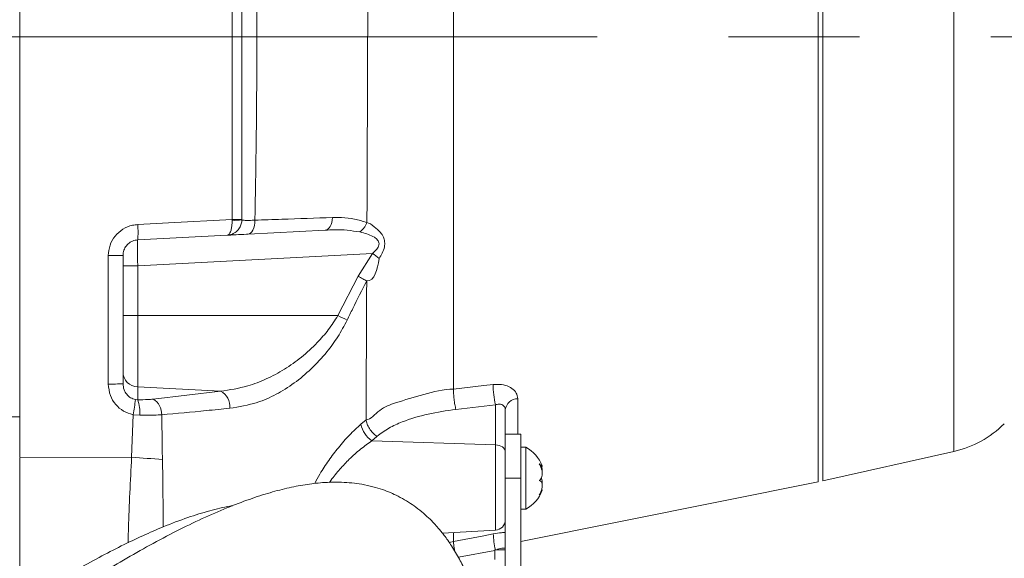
# Model space of a CAD drawing. Header units: millimetres. Extents: x 0 to 8410, y 0 to 5940.
# Tile 65 of 256: x 1617 to 1808, y 3047 to 3151. Entities that reach past the tile are written whole.
import ezdxf

# ---------------------------------------------------------------- set-up
doc = ezdxf.new("R2010")
doc.units = ezdxf.units.MM
doc.header["$LTSCALE"] = 10
doc.linetypes.add('CENTERX2', pattern=[20.32, 12.7, -2.54, 2.54, -2.54])
doc.styles.add('SLDTEXTSTYLE0', font='TXT', dxfattribs={"width": 0.605})
doc.dimstyles.new('SLDDIMSTYLE0', dxfattribs={"dimtxt": 50, "dimasz": 50, "dimexe": 0, "dimexo": 0.0625, "dimgap": 12.5, "dimtad": 1, "dimtoh": 1, "dimdec": 1, "dimrnd": 1e-09, "dimzin": 12, "dimdsep": 46, "dimtxsty": 'SLDTEXTSTYLE0', "dimsah": 1, "dimcen": 0.09, "dimadec": 0, "dimazin": 0, "dimtfac": 1, "dimtofl": 0, "dimtmove": 0, "dimatfit": 3, "dimfxl": 1, "dimfrac": 2, "dimtolj": 1, "dimtzin": 12, "dimarcsym": 0})

# ---------------------------------------------------------------- blocks, each defined once
blk = doc.blocks.new('*D4')
at = {"color": 7, "linetype": 'Continuous', "lineweight": 0}
for p, q in [((1441.19, 2973.04), (1441.19, 3462.48)), ((2711.19, 3148.04), (2711.19, 3462.48)), ((2711.19, 3447.48), (1441.19, 3447.48))]:
    blk.add_line(p, q, dxfattribs=at)
for points in [[(1441.19, 3447.48), (1491.19, 3439.98), (1491.19, 3454.98)], [(2711.19, 3447.48), (2661.19, 3454.98), (2661.19, 3439.98)]]:
    blk.add_solid(points, dxfattribs=at)
at = {"color": 7, "linetype": 'Continuous', "lineweight": 0, "insert": (1999.81, 3511.93), "char_height": 50, "attachment_point": 1, "style": 'SLDTEXTSTYLE0'}
blk.add_mtext('1270', dxfattribs=at)

msp = doc.modelspace()

# ---------------------------------------------------------------- linework, layer by layer
at = {"color": 7, "linetype": 'Continuous', "lineweight": 0}
for p, q in [((1771.790761, 3234.23259), (1771.790761, 3061.843917)), ((1772.690792, 3062.044785), (1772.690792, 3234.02147)), ((1617.190797, 3198.030874), (1617.190797, 3080.098555)), ((1660.19078, 3181.95121), (1660.19078, 3112.637922)), ((1660.19078, 3112.637922), (1660.19078, 3112.597034)), ((1657.347787, 3109.601185), (1640.03377, 3108.693764)), ((1676.347423, 3110.596821), (1661.395866, 3109.813258)), ((1637.190778, 3105.697915), (1637.190778, 3080.826208)), ((1617.190797, 3080.098555), (1617.190797, 3074.417755)), ((1711.190779, 3075.818107), (1711.190779, 3069.693014)), ((1617.190797, 3074.417755), (1617.190797, 3066.663191)), ((1714.1908, 3071.044728), (1711.190779, 3071.044728)), ((1714.1908, 3071.044728), (1714.1908, 3062.544748)), ((1711.190779, 3069.693014), (1711.190779, 3062.544748)), ((1715.190787, 3068.54479), (1714.1908, 3068.54479)), ((1715.190787, 3056.544706), (1715.190787, 3068.54479)), ((1772.690792, 3062.044785), (1798.020203, 3067.706511)), ((1617.190797, 3066.564009), (1617.190797, 3038.018868)), ((1718.013365, 3064.816162), (1718.335438, 3064.816162)), ((1711.190779, 3062.544748), (1711.190779, 3016.564176)), ((1714.1908, 3062.544748), (1714.1908, 2980.544731)), ((1714.1908, 3050.27239), (1771.790761, 3061.843917)), ((1714.1908, 3056.544706), (1715.190787, 3056.544706)), ((1699.009944, 3051.906392), (1709.29547, 3052.445457)), ((1711.190779, 3048.679278), (1709.190775, 3048.679278)), ((1709.190775, 3046.81091), (1709.190775, 3048.679278))]:
    msp.add_line(p, q, dxfattribs=at)
at = {"color": 8, "linetype": 'Continuous', "lineweight": 0}
for p, q in [((1798.020203, 3067.706511), (1798.020203, 3228.38299)), ((1658.295471, 3112.620399), (1658.295471, 3181.968019)), ((1658.295471, 3112.620399), (1658.299584, 3112.497971)), ((1634.347785, 3080.77626), (1634.347785, 3105.666444)), ((1685.473788, 3106.082008), (1640.03377, 3103.700564)), ((1682.688642, 3101.659581), (1685.473788, 3106.082008)), ((1640.03377, 3103.700564), (1637.190778, 3103.700564)), ((1640.03377, 3103.700564), (1640.03377, 3094.04473)), ((1678.797115, 3094.04473), (1682.686705, 3101.660654)), ((1640.03377, 3094.04473), (1637.190778, 3094.04473)), ((1640.03377, 3094.04473), (1640.03377, 3080.205009)), ((1678.797115, 3094.04473), (1640.03377, 3094.04473)), ((1640.03377, 3080.205009), (1640.03377, 3077.72927)), ((1656.07186, 3079.382822), (1640.03377, 3080.205009)), ((1643.01746, 3077.850029), (1656.07186, 3079.382822)), ((1639.582742, 3077.768252), (1640.03377, 3077.72927)), ((1709.29547, 3076.759622), (1701.62465, 3075.859711)), ((1709.29547, 3068.987891), (1709.29547, 3076.759622)), ((1713.599909, 3077.924893), (1713.599909, 3071.044728)), ((1638.866383, 3066.587016), (1639.131714, 3074.840352)), ((1640.42123, 3074.734614), (1639.131714, 3074.840352)), ((1683.251817, 3072.991535), (1684.236634, 3073.84865)), ((1686.352629, 3070.639774), (1685.368258, 3069.787905)), ((1709.29547, 3068.987891), (1685.368258, 3069.787905)), ((1709.29547, 3052.445457), (1709.29547, 3068.987891)), ((1644.845504, 3066.181705), (1644.771296, 3067.959592)), ((1638.866383, 3066.587016), (1617.190797, 3066.564009)), ((1714.1908, 3062.544748), (1711.190779, 3062.544748)), ((1701.190788, 3052.020714), (1701.190788, 3050.275609)), ((1709.190775, 3048.553869), (1702.115763, 3047.211811))]:
    msp.add_line(p, q, dxfattribs=at)
at = {"color": 7, "linetype": 'CENTERX2', "lineweight": 0}
msp.add_line((1398.79603, 3148.044765), (2880.190786, 3148.044765), dxfattribs=at)
at = {"color": 8, "linetype": 'Continuous', "lineweight": 0, "flags": 128}
for points in [[(1676.347423, 3110.596821), (1676.607478, 3110.653326), (1676.855672, 3110.793397), (1677.084911, 3111.013338), (1677.28867, 3111.306593), (1677.461166, 3111.665055), (1677.597452, 3112.078354), (1677.693684, 3112.534926), (1677.747089, 3113.021538)], [(1640.03377, 3111.662671), (1646.01751, 3111.97643), (1658.295471, 3112.620399)], [(1661.395866, 3109.813258), (1661.658544, 3109.876082), (1661.907513, 3110.034749), (1662.134666, 3110.283897), (1662.332553, 3110.615537), (1662.494738, 3111.018822), (1662.615884, 3111.480639), (1662.692089, 3111.985728), (1662.720818, 3112.517759)], [(1701.190788, 3079.771444), (1707.071382, 3080.464527), (1708.861578, 3080.675528)], [(1709.29547, 3068.987891), (1709.670383, 3068.952367), (1710.028101, 3068.872377), (1710.355747, 3068.750784), (1710.641522, 3068.591997), (1710.875232, 3068.40162), (1711.048413, 3068.186447), (1711.154867, 3067.954347), (1711.190779, 3067.713663)], [(1701.190788, 3050.275609), (1707.071382, 3051.392123), (1708.861578, 3051.732108)], [(1700.34172, 3050.087497), (1701.190729, 3050.276444), (1701.190788, 3050.276563), (1701.190788, 3050.276563)]]:
    msp.add_lwpolyline(points, dxfattribs=at)
at = {"color": 8, "linetype": 'Continuous', "lineweight": 0}
for centre, radius, start, end in [((1625.726628, 3110.178218), 14.383947, 354.07640775, 5.92359225), ((1658.753073, 3165.631453), 53.01303, 269.50542343, 271.55404441), ((1658.755392, 3121.898013), 9.411087, 267.22390351, 278.77304792), ((1635.033927, 3172.111273), 66.448371, 269.40835663, 271.86009291), ((1638.880731, 3043.01035), 78.415222, 52.35114667, 53.54552856), ((1637.594186, 3009.147632), 94.36736, 62.89752377, 64.11140785), ((1640.15422, 3083.166162), 2.963602, 180.59451337, 267.67068299), ((1635.03379, 3122.664138), 41.893495, 269.06174155, 272.95131674), ((1724.740403, 3080.452949), 15.880385, 179.19692034, 193.44852445), ((1654.55441, 3076.409994), 3.337718, 354.391965, 62.95841186), ((1618.768197, 3079.47594), 20.88448, 347.17562793, 355.30978553), ((1633.674397, 3075.384077), 6.77802, 354.50154035, 20.24283865), ((1641.412124, 3074.997025), 3.273643, 357.07510837, 60.63430216), ((1713.6468, 3075.440447), 2.484888, 91.08126296, 171.25816356), ((1616.158201, 3002.153826), 72.271306, 89.18134302, 93.23131748), ((1688.079786, 3073.880161), 4.909067, 190.42901472, 236.47156146), ((1674.015597, 3540.800729), 475.514577, 265.76092893, 266.48302427), ((1726.772841, 3052.602751), 17.932411, 182.78288254, 192.6381102)]:
    msp.add_arc(centre, radius, start, end, dxfattribs=at)
at = {"color": 7, "linetype": 'Continuous', "lineweight": 0}
for centre, radius, start, end in [((1793.65732, 3087.224891), 20, 282.6, 315), ((1711.791804, 3062.425376), 7, 20.82572564, 60.95025276), ((1711.791804, 3062.664154), 7, 299.04974724, 339.21970776), ((1709.190786, 3054.442694), 2, 273, 0)]:
    msp.add_arc(centre, radius, start, end, dxfattribs=at)
at = {"color": 8, "linetype": 'Continuous', "lineweight": 0}
msp.add_ellipse((1640.190786, 3103.695126), major_axis=(-0.156905, 4.998638), ratio=0.0313448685, start_param=0.0006577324, end_param=1.5687150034, dxfattribs=at)
for points, knots in [([(1701.190788, 3247.989461), (1701.190788, 3247.890719), (1701.190788, 3247.594578), (1701.190788, 3246.386072), (1701.190788, 3244.415432), (1701.190788, 3241.772525), (1701.190788, 3238.519103), (1701.190788, 3234.664979), (1701.190788, 3230.238496), (1701.190788, 3225.268404), (1701.190788, 3219.787686), (1701.190788, 3213.832451), (1701.190788, 3207.44212), (1701.190788, 3200.659012), (1701.190788, 3193.527938), (1701.190788, 3186.096085), (1701.190788, 3178.412569), (1701.190788, 3170.528201), (1701.190788, 3162.495163), (1701.190788, 3154.366566), (1701.190788, 3146.196182), (1701.190788, 3138.038003), (1701.190788, 3129.945993), (1701.190788, 3121.973709), (1701.190788, 3114.173691), (1701.190788, 3106.598288), (1701.190788, 3099.320215), (1701.190788, 3092.394829), (1701.190788, 3085.822512), (1701.190788, 3081.788474), (1701.190788, 3079.771444)], [0, 0, 0, 0, 0.0182102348, 0.0546153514, 0.0910203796, 0.1274255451, 0.163830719, 0.2002357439, 0.2366410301, 0.2730460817, 0.309451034, 0.3458560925, 0.3822613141, 0.4186663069, 0.455071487, 0.4914764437, 0.5278815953, 0.5642868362, 0.6006921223, 0.6370970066, 0.6735022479, 0.7099071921, 0.7463124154, 0.7827176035, 0.8191226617, 0.8555276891, 0.8919330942, 0.9279553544, 0.9639774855, 1, 1, 1, 1]), ([(1662.737388, 3182.074115), (1662.840405, 3176.297578), (1663.046711, 3164.729193), (1663.131978, 3148.121506), (1663.048876, 3132.322437), (1662.881852, 3120.730776), (1662.752575, 3114.137453), (1662.720818, 3112.517759)], [0, 0, 0, 0, 0.2496695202, 0.500000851, 0.7147429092, 0.9299246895, 1, 1, 1, 1]), ([(1684.414763, 3112.045452), (1684.424497, 3114.385725), (1684.446033, 3119.563217), (1684.478726, 3127.75034), (1684.512409, 3136.543936), (1684.545025, 3145.406278), (1684.576267, 3154.284661), (1684.606213, 3163.122879), (1684.636827, 3172.545954), (1684.655928, 3178.894122), (1684.666443, 3182.388827)], [0, 0, 0, 0, 0.1023409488, 0.226413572, 0.3505934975, 0.4748912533, 0.5992320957, 0.7235540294, 0.8478148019, 1, 1, 1, 1]), ([(1662.720818, 3112.517759), (1664.457232, 3112.58006), (1669.507765, 3112.761269), (1674.482626, 3112.918418), (1677.747089, 3113.021538)], [0, 0, 0, 0, 0.3438080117, 1, 1, 1, 1]), ([(1677.747089, 3113.021538), (1678.32557, 3113.026118), (1679.762147, 3113.037494), (1682.042771, 3112.827213), (1683.61916, 3112.307832), (1684.414793, 3112.045691)], [0, 0, 0, 0, 0.2503137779, 0.6216192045, 1, 1, 1, 1]), ([(1634.347785, 3105.666444), (1634.413924, 3106.34056), (1634.546192, 3107.688686), (1635.577779, 3109.485832), (1637.096671, 3110.844952), (1638.685569, 3111.522102), (1639.693866, 3111.627231), (1640.03377, 3111.662671)], [0, 0, 0, 0, 0.2217442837, 0.4434535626, 0.6651821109, 0.8871304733, 1, 1, 1, 1]), ([(1657.347787, 3109.601185), (1657.349098, 3109.601262), (1657.436499, 3109.606418), (1657.602634, 3109.670871), (1657.870502, 3109.964805), (1658.107279, 3110.512734), (1658.259821, 3111.290607), (1658.309149, 3111.96405), (1658.302026, 3112.361673), (1658.299584, 3112.497971)], [0, 0, 0, 0, 0.0024052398, 0.1602984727, 0.310651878, 0.5486544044, 0.743050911, 0.9119231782, 1, 1, 1, 1]), ([(1660.19078, 3112.597034), (1660.245755, 3112.564384), (1660.355514, 3112.499198), (1661.218396, 3112.470413), (1662.120032, 3112.491153), (1662.662242, 3112.515165), (1662.720818, 3112.517759)], [0, 0, 0, 0, 0.3221322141, 0.643137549, 0.9614474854, 1, 1, 1, 1]), ([(1683.014382, 3110.229299), (1683.15203, 3110.330519), (1683.427324, 3110.532958), (1683.808776, 3110.967306), (1684.151247, 3111.471958), (1684.326948, 3111.854456), (1684.414793, 3112.045691)], [0, 0, 0, 0, 0.2499991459, 0.4999918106, 0.7500147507, 1, 1, 1, 1]), ([(1684.414763, 3112.044856), (1684.414773, 3112.044856), (1684.821332, 3112.04486), (1685.84687, 3111.186397), (1686.917102, 3110.369798), (1687.616095, 3109.33049), (1687.897372, 3108.35497), (1687.836846, 3107.269658), (1687.431844, 3106.153738), (1686.99135, 3105.441496), (1686.778355, 3105.0971)], [0, 0, 0, 0, 0.0000048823, 0.1998099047, 0.3986030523, 0.5278022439, 0.6352968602, 0.743232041, 0.8758429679, 1, 1, 1, 1]), ([(1683.014382, 3110.229299), (1682.213832, 3110.362366), (1680.601843, 3110.63031), (1678.352362, 3110.674292), (1676.927631, 3110.61924), (1676.347423, 3110.596821)], [0, 0, 0, 0, 0.3690075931, 0.7430344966, 1, 1, 1, 1]), ([(1685.473788, 3106.082008), (1685.715335, 3106.297235), (1686.18287, 3106.713827), (1686.645137, 3107.353554), (1686.764366, 3107.84902), (1686.744079, 3108.208022), (1686.637463, 3108.463056), (1686.359744, 3108.847797), (1685.746135, 3109.31748), (1684.692666, 3109.788805), (1683.711849, 3110.066311), (1683.1507, 3110.197099), (1683.014084, 3110.228941)], [0, 0, 0, 0, 0.1292547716, 0.2501839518, 0.307501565, 0.3372842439, 0.4041656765, 0.426675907, 0.5497628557, 0.7431713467, 0.9374726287, 1, 1, 1, 1]), ([(1686.778355, 3105.0971), (1686.377604, 3102.918734), (1685.976851, 3100.740354), (1684.366135, 3100.740358), (1684.366125, 3100.740358)], [0, 0, 0, 0, 0.99999383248, 1, 1, 1, 1]), ([(1682.688642, 3101.659581), (1683.001003, 3101.491265), (1683.625749, 3101.154619), (1684.119327, 3100.878449), (1684.366125, 3100.740358)], [0, 0, 0, 0, 0.49997964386, 1, 1, 1, 1]), ([(1684.366096, 3100.745723), (1683.45247, 3098.966458), (1682.160883, 3096.451122), (1680.942829, 3093.899496), (1680.586386, 3093.152806)], [0, 0, 0, 0, 0.7073669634, 1, 1, 1, 1]), ([(1684.236664, 3073.849246), (1684.247624, 3075.928), (1684.269538, 3080.084681), (1684.303087, 3086.944462), (1684.33537, 3093.838828), (1684.356251, 3098.526058), (1684.366125, 3100.742743)], [0, 0, 0, 0, 0.2566281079, 0.5131542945, 0.7697608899, 1, 1, 1, 1]), ([(1656.07186, 3079.382822), (1657.833854, 3079.650685), (1660.836172, 3080.107104), (1664.949644, 3081.691441), (1668.430356, 3083.548417), (1671.749055, 3085.907955), (1674.586105, 3088.516643), (1677.000402, 3091.226931), (1678.198721, 3093.106264), (1678.797115, 3094.04473)], [0, 0, 0, 0, 0.2088092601, 0.3557968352, 0.5027199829, 0.6447751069, 0.7866586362, 0.8934656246, 1, 1, 1, 1]), ([(1680.586386, 3093.152806), (1680.010504, 3092.060938), (1678.85742, 3089.874699), (1676.473226, 3086.681986), (1673.644088, 3083.6229), (1670.32838, 3080.855047), (1666.83406, 3078.681833), (1662.689552, 3076.870235), (1659.657209, 3076.374812), (1657.876152, 3076.083824)], [0, 0, 0, 0, 0.108393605, 0.217035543, 0.3584670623, 0.5001043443, 0.6460765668, 0.7921218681, 1, 1, 1, 1]), ([(1639.131714, 3074.840352), (1638.493951, 3075.034587), (1637.218436, 3075.423055), (1635.696465, 3076.771454), (1634.578842, 3078.585433), (1634.427976, 3080.015913), (1634.347785, 3080.77626)], [0, 0, 0, 0, 0.2409436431, 0.4818839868, 0.7246046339, 1, 1, 1, 1]), ([(1637.190778, 3080.826208), (1637.230115, 3080.433031), (1637.303516, 3079.699394), (1637.858953, 3078.759948), (1638.62171, 3078.062756), (1639.263428, 3077.866104), (1639.582742, 3077.768252)], [0, 0, 0, 0, 0.2818707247, 0.5259475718, 0.7641148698, 1, 1, 1, 1]), ([(1708.861578, 3080.675528), (1709.415388, 3080.702136), (1710.519843, 3080.7552), (1711.971473, 3080.317957), (1713.035484, 3079.556301), (1713.538801, 3078.695112), (1713.584073, 3078.124492), (1713.599909, 3077.924893)], [0, 0, 0, 0, 0.22599134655, 0.45069192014, 0.6696373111, 0.88444131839, 1, 1, 1, 1]), ([(1684.236664, 3073.849485), (1684.236674, 3073.849485), (1685.099212, 3073.84948), (1686.804896, 3076.047615), (1690.579655, 3077.344931), (1695.38791, 3078.827608), (1699.214862, 3079.771804), (1701.190768, 3079.771802), (1701.190788, 3079.771802)], [0, 0, 0, 0, 0.0000021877, 0.1899526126, 0.3804210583, 0.6899117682, 0.999996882, 1, 1, 1, 1]), ([(1701.624561, 3075.860068), (1701.557876, 3076.157008), (1701.424501, 3076.750903), (1701.27644, 3077.831466), (1701.185624, 3078.905169), (1701.189126, 3079.48268), (1701.190878, 3079.771444)], [0, 0, 0, 0, 0.2499987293, 0.5000111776, 0.749997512, 1, 1, 1, 1]), ([(1640.03377, 3077.72927), (1640.717373, 3077.731228), (1641.788761, 3077.734298), (1642.690924, 3077.819273), (1643.01746, 3077.850029)], [0, 0, 0, 0, 0.6380530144, 1, 1, 1, 1]), ([(1711.190779, 3075.818107), (1711.184535, 3075.910104), (1711.166838, 3076.170858), (1710.966496, 3076.543605), (1710.536079, 3076.831691), (1709.946795, 3076.928749), (1709.515369, 3076.816722), (1709.29547, 3076.759622)], [0, 0, 0, 0, 0.1157187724, 0.3279885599, 0.5430312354, 0.7670820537, 1, 1, 1, 1]), ([(1644.681502, 3074.829981), (1644.215307, 3074.801367), (1642.926176, 3074.722244), (1641.397246, 3074.729794), (1640.42123, 3074.734614)], [0, 0, 0, 0, 0.3616349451, 1, 1, 1, 1]), ([(1657.876152, 3076.083824), (1656.355088, 3075.9296), (1652.045488, 3075.492638), (1647.574478, 3075.090309), (1644.681502, 3074.829981)], [0, 0, 0, 0, 0.3529477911, 1, 1, 1, 1]), ([(1644.681502, 3074.829981), (1644.726399, 3072.541418), (1644.771297, 3070.252815), (1644.771296, 3067.959632), (1644.771296, 3067.959592)], [0, 0, 0, 0, 0.9999826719, 1, 1, 1, 1]), ([(1701.624561, 3075.860068), (1699.812358, 3075.598361), (1696.235382, 3075.081797), (1691.904111, 3073.780603), (1688.570958, 3072.299613), (1687.09882, 3071.198316), (1686.352361, 3070.639894)], [0, 0, 0, 0, 0.322704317, 0.6369624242, 0.8159188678, 1, 1, 1, 1]), ([(1674.295623, 3061.492369), (1674.626408, 3062.109576), (1675.454343, 3063.654409), (1676.998176, 3066.015983), (1678.914566, 3068.558343), (1681.012963, 3070.937971), (1682.505417, 3072.306909), (1683.251817, 3072.991535)], [0, 0, 0, 0, 0.1371533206, 0.3432868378, 0.549628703, 0.7747624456, 1, 1, 1, 1]), ([(1686.352629, 3070.639774), (1686.083322, 3070.852089), (1685.544716, 3071.276711), (1684.869358, 3072.136762), (1684.379576, 3073.043697), (1684.284281, 3073.580334), (1684.236634, 3073.84865)], [0, 0, 0, 0, 0.2499981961, 0.4999881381, 0.7499962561, 1, 1, 1, 1]), ([(1685.368258, 3069.787905), (1684.631729, 3069.260219), (1683.145516, 3068.195424), (1681.060167, 3066.32421), (1679.14449, 3064.283275), (1677.862752, 3062.737908), (1677.25573, 3061.835253), (1677.165437, 3061.700985)], [0, 0, 0, 0, 0.2498676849, 0.5041978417, 0.7293378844, 0.9597397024, 1, 1, 1, 1]), ([(1638.164598, 3050.021336), (1638.190264, 3050.976347), (1638.273009, 3054.05519), (1638.492585, 3059.656378), (1638.741784, 3064.276803), (1638.866383, 3066.587016)], [0, 0, 0, 0, 0.1835617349, 0.5917808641, 1, 1, 1, 1]), ([(1644.845504, 3066.181705), (1644.875006, 3064.048366), (1644.934009, 3059.781833), (1644.957629, 3055.379869), (1644.962711, 3053.260232), (1644.963104, 3053.096339)], [0, 0, 0, 0, 0.4799092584, 0.9597861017, 1, 1, 1, 1]), ([(1708.861578, 3051.732108), (1709.42612, 3051.831702), (1710.265329, 3051.979751), (1710.962575, 3052.016541), (1711.190779, 3052.028582)], [0, 0, 0, 0, 0.6727069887, 1, 1, 1, 1]), ([(1701.387126, 3048.463032), (1701.35118, 3048.687743), (1701.262923, 3049.23947), (1701.186865, 3049.916711), (1701.18958, 3050.155976), (1701.190937, 3050.275609)], [0, 0, 0, 0, 0.2557178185, 0.6278550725, 1, 1, 1, 1]), ([(1711.190779, 3048.808858), (1711.184532, 3048.841743), (1711.16683, 3048.93494), (1710.966622, 3049.021748), (1710.535576, 3049.005009), (1710.029003, 3048.886749), (1709.685254, 3048.737103), (1709.552426, 3048.679278)], [0, 0, 0, 0, 0.1274357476, 0.3611589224, 0.5979450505, 0.8446417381, 1, 1, 1, 1])]:
    msp.add_open_spline(points, degree=3, knots=knots, dxfattribs=at)
at = {"color": 7, "linetype": 'Continuous', "lineweight": 0}
for points, knots in [([(1657.347787, 3109.601185), (1657.351344, 3109.601382), (1657.588223, 3109.614475), (1658.045979, 3109.694019), (1658.798685, 3110.013469), (1659.490741, 3110.585137), (1659.974331, 3111.380462), (1660.168699, 3112.061475), (1660.185142, 3112.4603), (1660.19078, 3112.597034)], [0, 0, 0, 0, 0.0024067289, 0.1603009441, 0.3106546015, 0.5486437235, 0.7430733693, 0.9119149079, 1, 1, 1, 1]), ([(1661.395866, 3109.813258), (1661.302136, 3109.808349), (1660.435259, 3109.762944), (1658.995063, 3109.687436), (1657.612759, 3109.615001), (1657.436105, 3109.60579), (1657.347787, 3109.601185)], [0, 0, 0, 0, 0.038710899, 0.3580233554, 0.6790463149, 1, 1, 1, 1]), ([(1640.03377, 3108.693764), (1639.863839, 3108.676037), (1639.360075, 3108.623487), (1638.565881, 3108.285791), (1637.806274, 3107.606763), (1637.290011, 3106.708566), (1637.223852, 3106.034761), (1637.190778, 3105.697915)], [0, 0, 0, 0, 0.113170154, 0.3354944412, 0.5572634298, 0.7786687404, 1, 1, 1, 1]), ([(1718.333173, 3064.910457), (1718.344261, 3064.866307), (1718.366671, 3064.777075), (1718.217987, 3064.879045), (1718.006702, 3065.08093), (1717.83821, 3065.252964), (1717.78347, 3065.308854)], [0, 0, 0, 0, 0.2770854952, 0.5600151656, 0.8570574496, 1, 1, 1, 1]), ([(1717.78347, 3065.308854), (1717.931348, 3065.032969), (1718.187551, 3064.554992), (1718.357104, 3063.766812), (1718.363105, 3063.111323), (1718.22005, 3062.567432), (1718.006531, 3062.239258), (1717.838167, 3062.109478), (1717.78347, 3062.067315)], [0, 0, 0, 0, 0.2355690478, 0.4081287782, 0.5811476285, 0.7450547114, 0.9171748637, 1, 1, 1, 1]), ([(1718.333144, 3063.727424), (1718.342408, 3063.892082), (1718.361104, 3064.224364), (1718.277368, 3064.670239), (1718.180666, 3064.903892), (1718.168575, 3064.933107)], [0, 0, 0, 0, 0.46221903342, 0.93276040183, 1, 1, 1, 1]), ([(1709.626008, 3025.905654), (1709.356482, 3026.92909), (1708.842349, 3028.88134), (1708.0834, 3031.659814), (1707.367659, 3034.135278), (1706.672975, 3036.377243), (1706.007752, 3038.364056), (1705.384602, 3040.081122), (1704.85038, 3041.450272), (1704.392598, 3042.554347), (1703.95237, 3043.561967), (1703.484059, 3044.577868), (1702.938283, 3045.691373), (1702.309086, 3046.889485), (1701.593229, 3048.149151), (1700.83891, 3049.366322), (1700.096651, 3050.46528), (1699.425356, 3051.383915), (1698.80712, 3052.173248), (1698.154874, 3052.955788), (1697.355948, 3053.846399), (1696.305642, 3054.910053), (1695.021251, 3056.058604), (1693.599201, 3057.155863), (1692.07347, 3058.163797), (1690.552209, 3059.0135), (1688.965383, 3059.751588), (1687.341265, 3060.374727), (1685.505324, 3060.930748), (1682.916077, 3061.491786), (1679.678872, 3061.82243), (1675.975053, 3061.741375), (1672.442035, 3061.319423), (1668.897773, 3060.618072), (1665.144118, 3059.615285), (1661.091183, 3058.277721), (1656.673574, 3056.560799), (1651.920545, 3054.455875), (1646.930977, 3052.001889), (1641.83274, 3049.274744), (1636.747863, 3046.36361), (1631.83535, 3043.391011), (1627.261357, 3040.496528), (1623.090792, 3037.761755), (1619.01813, 3035.012342), (1614.680583, 3032.003152), (1609.796113, 3028.517502), (1604.333964, 3024.506122), (1598.338793, 3019.972348), (1591.992246, 3015.027022), (1583.903682, 3008.539039), (1574.209863, 3000.463026), (1562.960588, 2990.672712), (1551.860834, 2980.674308), (1542.709756, 2972.207703), (1535.52792, 2965.438242), (1530.250962, 2960.395934), (1525.05552, 2955.360849), (1519.948411, 2950.336463), (1514.935627, 2945.326218), (1510.011811, 2940.3235), (1504.991074, 2935.144625), (1499.631527, 2929.531059), (1493.717027, 2923.236835), (1487.218879, 2916.205974), (1480.179279, 2908.463235), (1472.643835, 2900.048827), (1464.660146, 2891.010709), (1456.293595, 2881.375094), (1447.585385, 2871.168136), (1441.809555, 2864.182147), (1438.838798, 2860.588953)], [0, 0, 0, 0, 0.0188589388, 0.0359742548, 0.051343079, 0.0649656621, 0.0781522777, 0.0891552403, 0.0979790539, 0.1046275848, 0.1103626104, 0.1169479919, 0.1239468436, 0.1317123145, 0.1402447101, 0.1488979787, 0.1563825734, 0.163005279, 0.1682752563, 0.1732172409, 0.1796569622, 0.1876276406, 0.1971245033, 0.2068747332, 0.2155956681, 0.2251034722, 0.2330140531, 0.2410191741, 0.2502201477, 0.2606115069, 0.2784224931, 0.2944247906, 0.3087302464, 0.3231103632, 0.3379553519, 0.3534823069, 0.3698472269, 0.3870520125, 0.4044532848, 0.4214409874, 0.4380319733, 0.4538852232, 0.4680437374, 0.4804561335, 0.4919099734, 0.5046743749, 0.5188847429, 0.5345289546, 0.5515932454, 0.5695953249, 0.5874535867, 0.6182451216, 0.6484084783, 0.6778461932, 0.7065030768, 0.7205596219, 0.7344521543, 0.7481902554, 0.7617802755, 0.7752248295, 0.7885265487, 0.8017671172, 0.8163921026, 0.8329333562, 0.8513719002, 0.8716826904, 0.8938316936, 0.9177830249, 0.9435053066, 0.9709423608, 1, 1, 1, 1]), ([(1717.78347, 3062.067315), (1717.931367, 3062.002258), (1718.187616, 3061.889539), (1718.357096, 3061.424435), (1718.363052, 3060.872183), (1718.220055, 3060.235661), (1718.006514, 3059.702803), (1717.838156, 3059.401273), (1717.78347, 3059.303329)], [0, 0, 0, 0, 0.2355648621, 0.4081447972, 0.5811498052, 0.7450918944, 0.9171994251, 1, 1, 1, 1]), ([(1718.333144, 3061.362192), (1718.342403, 3061.568429), (1718.361101, 3061.984883), (1718.277424, 3062.385983), (1718.180676, 3062.527098), (1718.168575, 3062.544748)], [0, 0, 0, 0, 0.4618901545, 0.9326929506, 1, 1, 1, 1]), ([(1717.78347, 3059.303329), (1717.932674, 3059.515828), (1718.191193, 3059.884015), (1718.347131, 3060.189291), (1718.383246, 3060.302125), (1718.336018, 3060.272624), (1718.335438, 3060.272262)], [0, 0, 0, 0, 0.403851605, 0.6997343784, 0.9963159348, 1, 1, 1, 1]), ([(1658.394057, 3057.188317), (1658.216223, 3057.163989), (1656.809902, 3056.971599), (1653.941102, 3056.235849), (1649.673485, 3054.939429), (1645.334455, 3053.286989), (1641.027585, 3051.418091), (1636.887444, 3049.439911), (1632.569475, 3047.206907), (1628.122991, 3044.749185), (1623.690565, 3042.156509), (1619.485925, 3039.578001), (1615.741249, 3037.193803), (1612.311342, 3034.945723), (1608.837658, 3032.611282), (1604.922688, 3029.911492), (1600.415246, 3026.717329), (1595.289931, 3022.979649), (1589.611256, 3018.714312), (1583.577951, 3014.046989), (1575.897531, 3007.935362), (1566.70196, 3000.354278), (1556.036856, 2991.186542), (1545.556537, 2981.807489), (1536.978531, 2973.814824), (1530.289938, 2967.39967), (1525.388947, 2962.614146), (1520.571126, 2957.82869), (1515.837153, 2953.049252), (1511.187561, 2948.281674), (1506.60482, 2943.510228), (1501.90317, 2938.537085), (1496.866515, 2933.115096), (1491.315616, 2927.016026), (1485.255634, 2920.194778), (1478.742978, 2912.654821), (1471.849014, 2904.40574), (1464.646454, 2895.467166), (1457.195909, 2885.866944), (1449.531145, 2875.639505), (1444.511163, 2868.619197), (1441.928524, 2865.007445)], [0, 0, 0, 0, 0.0035895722, 0.0283865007, 0.0543333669, 0.0819733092, 0.1038435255, 0.1262879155, 0.1487397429, 0.1712033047, 0.1936271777, 0.2141189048, 0.2317468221, 0.2465068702, 0.2618466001, 0.279494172, 0.299561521, 0.3220324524, 0.3468848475, 0.3730906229, 0.3990348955, 0.4437052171, 0.4873491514, 0.5298400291, 0.5711158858, 0.5913436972, 0.6113362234, 0.6311159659, 0.650698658, 0.6700941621, 0.6893078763, 0.7085840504, 0.7301073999, 0.7543938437, 0.7814341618, 0.8112144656, 0.8437125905, 0.8789044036, 0.9167533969, 0.9571719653, 1, 1, 1, 1])]:
    msp.add_open_spline(points, degree=3, knots=knots, dxfattribs=at)

# ---------------------------------------------------------------- dimensions: what is measured, and where the dimension line sits
dim = msp.add_linear_dim(base=(1441.190786, 3447.476603), p1=(2711.190786, 3148.044765), p2=(1441.190786, 2973.044765), dimstyle='SLDDIMSTYLE0', dxfattribs=at)
dim.commit()
dim.dimension.update_dxf_attribs({"geometry": '*D4', "text_midpoint": (2076.190786, 3447.476603), "dimtype": 160})

doc.saveas('drawing.dxf')
